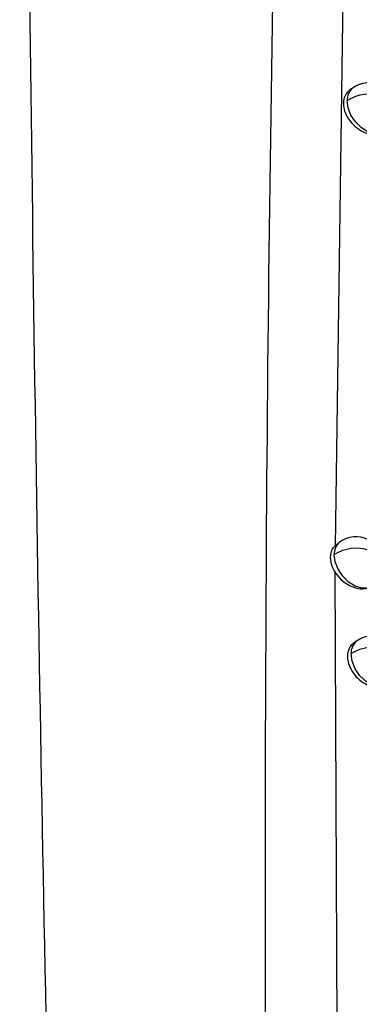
# Model space of a CAD drawing. Header units: millimetres. Extents: x 12 to 1209, y -252 to 1182.
# Tile 35 of 162: x 917.12 to 923.38, y 8.93 to 27.07. Entities that reach past the tile are written whole.
import ezdxf

# ---------------------------------------------------------------- set-up
doc = ezdxf.new("R2010")
doc.units = ezdxf.units.MM

msp = doc.modelspace()

# ---------------------------------------------------------------- linework, layer by layer
at = {"color": 7, "linetype": 'Continuous', "lineweight": 25}
for p, q in [((923.194, 35.476), (922.932, 17.376)), ((923.255, 25.807), (923.195, 25.761)), ((923.016, 17.442), (922.957, 17.397)), ((922.96, 17.391), (922.933, 17.376)), ((922.926, 16.9), (923.057, -9.84)), ((923.328, 15.618), (923.269, 15.574))]:
    msp.add_line(p, q, dxfattribs=at)
at = {"color": 7, "linetype": 'Continuous', "lineweight": 25, "flags": 128}
for points in [[(923.859, 25.01), (923.766, 24.967), (923.654, 24.965), (923.533, 25.004), (923.414, 25.079), (923.308, 25.185), (923.225, 25.312), (923.172, 25.447), (923.155, 25.579)], [(923.618, 16.643), (923.538, 16.605), (923.425, 16.598), (923.303, 16.634), (923.181, 16.709), (923.073, 16.815), (922.987, 16.943), (922.933, 17.08), (922.915, 17.214)], [(923.93, 14.82), (923.868, 14.787), (923.756, 14.773), (923.631, 14.804), (923.505, 14.876), (923.392, 14.983), (923.303, 15.113), (923.246, 15.253), (923.227, 15.391)]]:
    msp.add_lwpolyline(points, dxfattribs=at)
at = {"color": 7, "linetype": 'Continuous', "lineweight": 25}
for centre, radius, start, end in [((923.426, 25.595), 0.271, 128.864, 183.5325), ((923.557, 25.407), 0.5, 359.6103, 127.0492), ((923.558, 24.937), 0.757, 71.3267, 122.1303), ((923.186, 17.231), 0.271, 128.8167, 183.5802), ((923.317, 17.042), 0.5, 359.5955, 127.0492), ((923.318, 16.572), 0.758, 71.21, 122.1039), ((923.497, 15.408), 0.27, 128.7303, 183.6647), ((923.629, 15.219), 0.5, 359.5819, 127.0492), ((923.63, 14.748), 0.758, 71.0399, 122.0792)]:
    msp.add_arc(centre, radius, start, end, dxfattribs=at)
for points, knots in [([(918.828, -32.664), (918.518, -23.639), (917.887, -5.295), (917.307, 22.467), (917.184, 41.12), (917.121, 50.592)], [0, 0, 0, 0, 0.322772, 0.656099, 1, 1, 1, 1]), ([(922.189, 47.073), (921.98, 38.151), (921.562, 20.307), (921.68, -6.245), (922.217, -23.961), (922.478, -32.574)], [0, 0, 0, 0, 0.339421, 0.678865, 1, 1, 1, 1]), ([(923.197, 25.757), (923.189, 25.753), (923.149, 25.731), (923.107, 25.658), (923.079, 25.546), (923.093, 25.415), (923.147, 25.282), (923.238, 25.156), (923.357, 25.051), (923.495, 24.977), (923.631, 24.945), (923.76, 24.952), (923.826, 24.99), (923.859, 25.01)], [0, 0, 0, 0, 0.022737, 0.118921, 0.210189, 0.306939, 0.407613, 0.498382, 0.604997, 0.703714, 0.80247, 0.899464, 1, 1, 1, 1]), ([(922.926, 16.9), (922.909, 16.932), (922.865, 17.018), (922.842, 17.167), (922.866, 17.297), (922.914, 17.355), (922.933, 17.376)], [0, 0, 0, 0, 0.181953, 0.485892, 0.804468, 1, 1, 1, 1]), ([(922.926, 16.9), (922.963, 16.848), (923.026, 16.762), (923.152, 16.666), (923.272, 16.607), (923.393, 16.581), (923.493, 16.586), (923.572, 16.611), (923.612, 16.639), (923.63, 16.653)], [0, 0, 0, 0, 0.205484, 0.343399, 0.504386, 0.65244, 0.7844, 0.900253, 1, 1, 1, 1]), ([(923.271, 15.571), (923.265, 15.568), (923.225, 15.548), (923.183, 15.474), (923.155, 15.364), (923.167, 15.238), (923.218, 15.103), (923.315, 14.963), (923.448, 14.85), (923.596, 14.778), (923.735, 14.754), (923.852, 14.768), (923.903, 14.807), (923.924, 14.823)], [0, 0, 0, 0, 0.017063, 0.117028, 0.211324, 0.299652, 0.397633, 0.50534, 0.622822, 0.725679, 0.828544, 0.92935, 1, 1, 1, 1])]:
    msp.add_open_spline(points, degree=3, knots=knots, dxfattribs=at)

doc.saveas('drawing.dxf')
